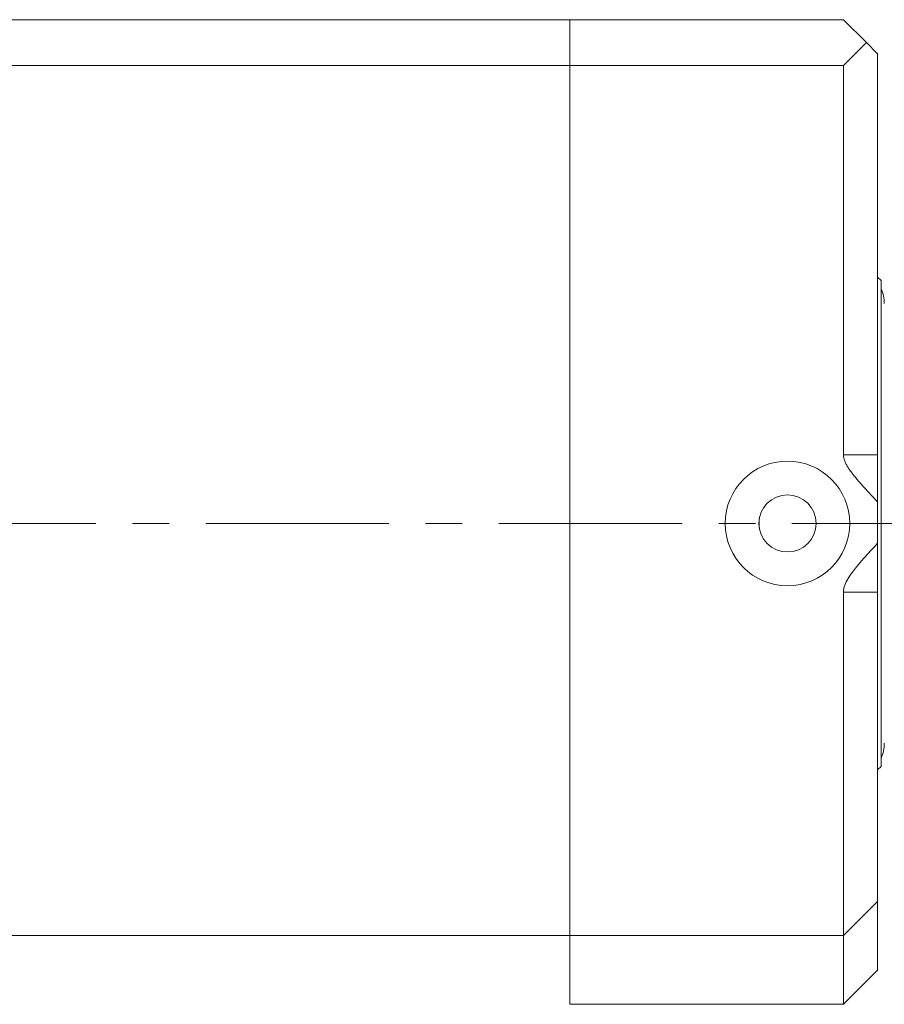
# Model space of a CAD drawing. Header units: inches. Extents: x 4 to 39.3, y 3.6 to 31.2.
# Tile 24 of 28: x 27.8 to 30.2, y 16.1 to 18.8. Entities that reach past the tile are written whole.
import ezdxf

# ---------------------------------------------------------------- set-up
doc = ezdxf.new("R2010")
doc.units = ezdxf.units.IN
doc.header["$MEASUREMENT"] = 0
doc.linetypes.add('CENTERX2', pattern=[0.8, 0.5, -0.1, 0.1, -0.1])

msp = doc.modelspace()

# ---------------------------------------------------------------- linework, layer by layer
at = {"color": 7, "linetype": 'Continuous', "lineweight": 15}
for p, q in [((25.0083, 18.8126), (29.3293, 18.8126)), ((29.3293, 18.8126), (29.3293, 18.6876)), ((29.3293, 18.8126), (30.0763, 18.8126)), ((30.0763, 18.8126), (30.1388, 18.7501)), ((30.1388, 18.7501), (30.0763, 18.6876)), ((30.1693, 18.7196), (30.1388, 18.7501)), ((30.1693, 17.6251), (30.1693, 18.7196)), ((29.3293, 18.6876), (25.0083, 18.6876)), ((29.3293, 16.3126), (29.3293, 18.6876)), ((30.0763, 18.6876), (29.3293, 18.6876)), ((30.0763, 17.6251), (30.0763, 18.6876)), ((30.1786, 18.1006), (30.1693, 18.1099)), ((30.1786, 18.1006), (30.1786, 16.7746)), ((30.1693, 17.6251), (30.0763, 17.6251)), ((30.1693, 17.4966), (30.1693, 17.6251)), ((30.1693, 17.3834), (30.1693, 17.4966)), ((29.8463, 17.425), (29.8463, 17.4504)), ((30.1693, 17.2501), (30.1693, 17.3834)), ((30.0763, 17.2501), (30.0763, 16.3126)), ((30.0763, 17.2501), (30.1693, 17.2501)), ((30.1693, 17.2501), (30.1693, 16.4056)), ((30.1693, 16.7653), (30.1786, 16.7746)), ((30.0763, 16.3126), (30.1693, 16.4056)), ((30.1693, 16.4056), (30.1693, 16.2181)), ((25.0083, 16.3126), (29.3293, 16.3126)), ((29.3293, 16.3126), (30.0763, 16.3126)), ((29.3293, 16.1251), (29.3293, 16.3126)), ((30.0763, 16.1251), (30.0763, 16.3126)), ((30.0763, 16.1251), (30.1693, 16.2181)), ((29.3293, 16.1251), (30.0763, 16.1251))]:
    msp.add_line(p, q, dxfattribs=at)
at = {"color": 7, "linetype": 'CENTERX2', "lineweight": 0}
msp.add_line((32.0356, 17.4376), (23.62, 17.4376), dxfattribs=at)
at = {"color": 7, "linetype": 'Continuous', "lineweight": 15}
for radius in [0.17, 0.078]:
    msp.add_circle((29.9233, 17.4377), radius, dxfattribs=at)
for centre, start, end in [((30.0939, 18.0377), 0, 25.3428), ((30.0939, 16.8375), 334.6572, 0)]:
    msp.add_arc(centre, 0.0937, start, end, dxfattribs=at)
for points, knots in [([(30.0763, 17.6251), (30.0763, 17.6238), (30.0764, 17.6213), (30.0769, 17.6175), (30.0778, 17.6137), (30.079, 17.6096), (30.0806, 17.6053), (30.0827, 17.6008), (30.085, 17.5964), (30.0877, 17.592), (30.0905, 17.5875), (30.0947, 17.5814), (30.1002, 17.574), (30.1072, 17.5653), (30.1149, 17.5561), (30.1233, 17.5464), (30.1356, 17.5326), (30.1509, 17.516), (30.1632, 17.503), (30.1693, 17.4966)], [0, 0, 0, 0, 0.0236, 0.047385, 0.071686, 0.096131, 0.12649, 0.156998, 0.187825, 0.218719, 0.252943, 0.287205, 0.355896, 0.42492, 0.493989, 0.57951, 0.665052, 0.836216, 1, 1, 1, 1]), ([(30.1693, 17.3834), (30.1455, 17.3581), (30.1122, 17.3227), (30.0809, 17.2769), (30.0763, 17.2568), (30.0763, 17.2505), (30.0763, 17.2501)], [0, 0, 0, 0, 0.632884, 0.885255, 0.993336, 1, 1, 1, 1])]:
    msp.add_open_spline(points, degree=3, knots=knots, dxfattribs=at)

doc.saveas('drawing.dxf')
